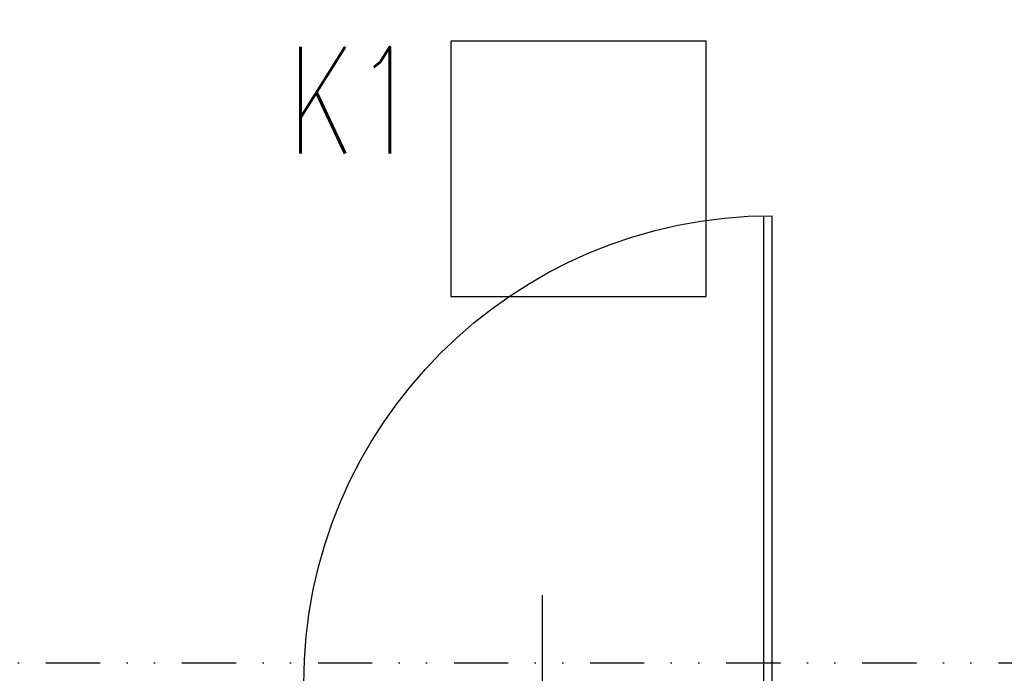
# Model space of a CAD drawing. Extents: x 41755 to 123924, y -112333 to 86187.
# Tile 119 of 256: x 101950 to 102181, y -53191 to -53037. Entities that reach past the tile are written whole.
import ezdxf
from ezdxf.enums import TextEntityAlignment as Align

# ---------------------------------------------------------------- set-up
doc = ezdxf.new("R2010")
doc.units = 0
doc.header["$LTSCALE"] = 50
doc.linetypes.add('DIVIDE', pattern=[31.75, 12.7, -6.35, 0, -6.35, 0, -6.35])
doc.layers.get('0').update_dxf_attribs({"color": 101, "linetype": 'CONTINUOUS'})
for name, color, linetype in [('Drz---drzwi', 5, 'CONTINUOUS'), ('E35', 6, 'CONTINUOUS'), ('Sc-beton-hatch', 86, 'CONTINUOUS'), ('Sc-cegla pustak-hatch', 8, 'CONTINUOUS'), ('Suf-widok', 8, 'CONTINUOUS')]:
    doc.layers.add(name, color=color, linetype=linetype)
doc.styles.add('ROMANS', font='romans', dxfattribs={"width": 0.85})

# ---------------------------------------------------------------- blocks, each defined once
blk = doc.blocks.new('_gfksjkgjkhfjkhh')
at = {"ltscale": 7}
for p, q in [((7.5, 10.00000000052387), (7.499999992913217, 119.999999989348)), ((9.499999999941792, 10.00000000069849), (9.49999999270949, 119.9818166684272)), ((61.4999999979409, 30.88285831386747), (61.50000000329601, -26.11714168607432))]:
    blk.add_line(p, q, dxfattribs=at)
for points in [[(0, 0), (7.5, 0), (7.499999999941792, 10.00000000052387), (0, 10)], [(117.5000000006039, 1.135049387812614e-09), (125.0000000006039, 1.135049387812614e-09), (125.0000000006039, 10.00000000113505), (117.4999999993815, 10.00000000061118)]]:
    blk.add_lwpolyline(points, close=True, dxfattribs=at)
blk.add_lwpolyline([(5.499999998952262, 10.00000000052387), (117.4999999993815, 10.0000000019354)], dxfattribs=at)
blk.add_arc((7.5, 9.99999998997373), 109.9999999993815, 5.836343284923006e-09, 90.00000000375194)

msp = doc.modelspace()

# ---------------------------------------------------------------- hatches: boundary and pattern name
at = {"layer": 'Sc-beton-hatch'}
h = msp.add_hatch(dxfattribs=at)
h.set_pattern_fill('ANSI33', color=256, angle=-1.272221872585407e-14, style=0)
h.set_pattern_definition([(44.99999999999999, (48983.41854682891, 565.4779691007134), (-4.490128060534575, 4.490128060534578), []), (44.99999999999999, (48987.90867682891, 565.4779691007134), (-4.490128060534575, 4.490128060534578), [3.175, -1.5875])])
h.paths.add_polyline_path([(100470.9660021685, -51043.23266718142), (100410.9660021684, -51043.23266718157), (100410.9660021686, -51103.23266718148), (100430.9660021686, -51103.23266718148), (100430.9660021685, -51063.23266718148), (100470.9660021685, -51063.23266718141)])
h.paths.add_polyline_path([(100805.9660021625, -51043.23266718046), (100705.9660021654, -51043.23266718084), (100705.9660021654, -51063.23266718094), (100745.9660021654, -51063.23266718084), (100745.9660021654, -51625.23266717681), (100765.9660021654, -51625.23266717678), (100765.9660021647, -51473.23266718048), (101152.9660022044, -51473.23266717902), (101152.9660022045, -51453.23266717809), (100765.9660021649, -51453.23266717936), (100765.9660021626, -51063.23266718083), (100805.9660021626, -51063.23266718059)])
h.paths.add_polyline_path([(100430.9660021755, -51374.23266717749), (100410.9660021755, -51374.23266717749), (100410.9660021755, -51474.23266717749), (100430.9660021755, -51474.23266717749)])
h.paths.add_polyline_path([(101330.9660022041, -51043.23266717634), (101251.9660022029, -51043.23266717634), (101251.966002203, -51063.23266717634), (101330.9660022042, -51063.23266717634)])
h.paths.add_polyline_path([(101770.9660022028, -51043.23266717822), (101670.9660022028, -51043.23266717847), (101670.9660022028, -51063.23266717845), (101710.9660022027, -51063.23266717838), (101710.9660022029, -51262.23266717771), (101730.9660022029, -51262.23266717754), (101730.9660022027, -51063.23266717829), (101770.9660022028, -51063.23266717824)])
h.paths.add_polyline_path([(101790.9660022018, -51453.23266717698), (101730.966002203, -51453.23266717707), (101730.9660022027, -51362.23266717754), (101710.9660022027, -51362.23266717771), (101710.966002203, -51453.23266717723), (101582.9037617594, -51453.23266717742), (101582.9037617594, -51473.23266717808), (101790.9660022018, -51473.2326671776)])
h.paths.add_polyline_path([(101482.9037617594, -51453.23266717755), (101252.9660022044, -51453.23266717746), (101252.9660022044, -51473.23266717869), (101482.9037617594, -51473.23266717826)])
h.paths.add_polyline_path([(101730.966002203, -51785.23266717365), (101695.966002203, -51785.23266717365), (101695.966002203, -51820.23266717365), (101730.966002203, -51820.23266717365)])
h.paths.add_polyline_path([(102400.966002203, -50943.23266717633), (102380.966002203, -50943.23266717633), (102380.966002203, -51043.23266717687), (102330.966002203, -51043.23266717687), (102330.966002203, -51063.23266717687), (102380.966002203, -51063.23266717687), (102380.966002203, -51453.23266717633), (101890.9660022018, -51453.23266717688), (101890.9660022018, -51473.23266717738), (102380.966002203, -51473.23266717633), (102380.9660022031, -51873.23266717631), (102400.966002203, -51873.23266717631)])
h.paths.add_polyline_path([(102422.966002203, -50943.23266717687), (102402.966002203, -50943.23266717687), (102402.966002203, -51713.23266717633), (102422.9660022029, -51713.23266717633)])
h.paths.add_polyline_path([(102400.9660022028, -52143.23266717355), (102380.966002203, -52143.23266717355), (102380.9660022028, -52213.23266717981), (102400.9660022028, -52213.23266717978)])
h.paths.add_polyline_path([(102400.9660022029, -52293.23266717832), (102380.9660022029, -52293.23266717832), (102380.966002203, -52443.23266717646), (101950.9660022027, -52443.23266717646), (101950.9660022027, -52463.23266717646), (102380.966002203, -52463.23266717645), (102380.966002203, -52503.23266717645), (102400.966002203, -52503.23266717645)])
h.paths.add_polyline_path([(102400.966002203, -52603.23266717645), (102380.966002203, -52603.23266717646), (102380.966002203, -52643.23266717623), (102400.966002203, -52643.23266717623)])
h.paths.add_polyline_path([(102400.966002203, -52743.23266717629), (102380.966002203, -52743.23266717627), (102380.966002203, -53008.23266717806), (102400.966002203, -53008.23266717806)])
h.paths.add_polyline_path([(101730.9660022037, -52443.23266717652), (101710.9660022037, -52443.23266717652), (101710.9660022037, -52463.23266717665), (101710.9660022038, -52758.23266717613), (101690.9660022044, -52758.23266717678), (101690.9660022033, -52778.23266717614), (101730.9660022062, -52778.23266717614)])
h.paths.add_polyline_path([(101710.9660022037, -52443.23266717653), (101690.9660022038, -52443.23266717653), (101690.9660022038, -52463.23266717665), (101710.9660022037, -52463.23266717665)], flags=16)
h.paths.add_polyline_path([(101556.9660022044, -52758.23266717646), (101503.9660022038, -52758.23266717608), (101503.9660022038, -52463.23266717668), (101488.9660022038, -52463.23266717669), (101488.9660022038, -52758.23266717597), (101468.9660022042, -52758.23266717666), (101468.9660022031, -52778.23266717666), (101556.9660022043, -52778.23266717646)])
h.paths.add_polyline_path([(101556.9660022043, -52443.23266717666), (101468.9660022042, -52443.23266717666), (101468.9660022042, -52463.23266717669), (101556.9660022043, -52463.23266717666)])
h.paths.add_polyline_path([(101334.9660022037, -52443.23266717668), (101281.9660022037, -52443.23266717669), (101281.9660022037, -52463.23266717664), (101334.9660022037, -52463.23266717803)], flags=17)
h.paths.add_polyline_path([(101281.9660022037, -52443.23266717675), (100970.9660022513, -52443.23266717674), (100970.9660022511, -51785.23266717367), (100883.466002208, -51785.23266717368), (100883.466002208, -51805.2326671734), (100950.9660022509, -51805.2326671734), (100950.9660022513, -52443.23266717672), (100430.9660021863, -52443.2326671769), (100430.9660021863, -52403.2326671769), (100410.9660021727, -52403.2326671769), (100410.966002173, -52503.2326671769), (100430.966002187, -52503.2326671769), (100430.966002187, -52463.2326671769), (100950.9660022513, -52463.23266717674), (100950.9660022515, -52973.23266717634), (100970.9660022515, -52973.23266717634), (100970.9660022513, -52463.23266717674), (101261.9660022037, -52463.23266717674), (101261.9660022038, -52778.23266717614), (101281.9660022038, -52778.23266717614), (101334.9660022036, -52778.23266717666), (101334.9660022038, -52758.23266717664), (101281.9660022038, -52758.23266717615)])
h.paths.add_polyline_path([(100783.466002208, -51785.2326671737), (100765.9660021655, -51785.23266717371), (100765.9660021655, -51780.2326671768), (100745.9660021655, -51780.2326671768), (100745.9660021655, -51785.23266717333), (100430.9660021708, -51785.23266717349), (100430.9660021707, -51765.23266717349), (100410.9660021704, -51765.23266717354), (100410.9660021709, -52003.23266717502), (100430.9660021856, -52003.23266717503), (100430.9660021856, -51805.23266717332), (100783.466002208, -51805.23266717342)])
h.paths.add_polyline_path([(100430.9660021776, -52153.23266717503), (100410.9660021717, -52153.23266717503), (100410.9660021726, -52253.2326671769), (100430.9660021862, -52253.2326671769)])
h.paths.add_polyline_path([(100430.9660021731, -52653.2326671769), (100410.9660021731, -52653.2326671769), (100410.9660021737, -52850.23266717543), (100430.9660021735, -52850.23266717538)], flags=17)
h.paths.add_polyline_path([(100430.9660021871, -52940.23266717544), (100410.9660021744, -52940.23266717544), (100410.9660021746, -52983.2326671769), (100430.9660021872, -52983.23266717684)])
h.paths.add_polyline_path([(101007.9660022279, -53193.23266717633), (100430.966002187, -53193.23266717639), (100430.9660021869, -53133.23266717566), (100410.9660021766, -53133.23266717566), (100410.9660021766, -53213.23266717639), (101007.9660022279, -53213.23266717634)])
h.paths.add_polyline_path([(101770.9660022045, -53193.23266717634), (101157.9660022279, -53193.23266717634), (101157.9660022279, -53213.23266717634), (101710.9660022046, -53213.23266717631), (101710.9660022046, -53445.23266717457), (101730.966002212, -53445.23266717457), (101730.9660022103, -53213.23266717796), (101770.9660022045, -53213.23266717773)])
h.paths.add_polyline_path([(102008.9660022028, -53193.23266717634), (101905.9660022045, -53193.23266717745), (101905.9660022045, -53213.2326671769), (102008.9660022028, -53213.23266717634)])
h.paths.add_polyline_path([(102227.9660022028, -53193.23266717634), (102133.9660022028, -53193.23266717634), (102133.9660022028, -53213.23266717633), (102227.9660022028, -53213.23266717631)])
h.paths.add_polyline_path([(102400.966002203, -53158.23266717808), (102380.966002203, -53158.23266717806), (102380.966002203, -53193.23266717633), (102332.9660022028, -53193.23266717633), (102332.9660022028, -53213.23266717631), (102380.966002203, -53213.23266717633), (102380.966002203, -53818.23266717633), (102400.966002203, -53818.23266717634)])
h.paths.add_polyline_path([(101730.9660022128, -53545.23266717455), (101710.9660022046, -53545.23266717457), (101710.9660022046, -53740.23266717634), (101730.9660022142, -53740.23266717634)])
h.paths.add_polyline_path([(101730.966002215, -53840.23266717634), (101710.9660022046, -53840.23266717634), (101710.9660022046, -53943.23266717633), (101297.5710617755, -53943.23266717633, -0.1551033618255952), (101300.8106610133, -53953.42478677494, -0.14834739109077), (101297.8352340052, -53963.23266717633), (101710.9660022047, -53963.23266717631), (101710.9660022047, -54023.23266717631), (101730.9660022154, -54023.23266717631)])
h.paths.add_polyline_path([(101297.5710617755, -53943.23266717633), (101295.7051644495, -53943.23266717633), (101295.7051644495, -53963.23266717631), (101297.8352340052, -53963.23266717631, 0.1483473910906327), (101300.8106610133, -53953.42478677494, 0.1551033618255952)])
h.paths.add_polyline_path([(101270.7051644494, -53943.23266717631), (101268.7451818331, -53943.23266717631, 0.1551033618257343), (101265.5055825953, -53953.42478677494, 0.14834739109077), (101268.4810096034, -53963.23266717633), (101270.7051644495, -53963.23266717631)])
h.paths.add_polyline_path([(101268.7451818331, -53943.23266717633), (101201.9660022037, -53943.23266717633), (101201.9660022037, -53963.23266717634), (101268.4810096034, -53963.23266717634, -0.1483473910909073), (101265.5055825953, -53953.42478677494, -0.1551033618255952)])
h.paths.add_polyline_path([(100980.966002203, -53943.23266717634), (100970.966002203, -53943.23266717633), (100930.966002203, -53943.23266717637), (100930.966002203, -53968.23266717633), (100970.966002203, -53968.23266717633), (100980.966002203, -53968.23266717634)])
h.paths.add_polyline_path([(100490.9660021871, -53943.23266717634), (100410.9660021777, -53943.23266717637), (100410.9660021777, -53963.23266717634), (100490.9660021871, -53963.23266717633)])
h.paths.add_polyline_path([(100530.966002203, -54448.23266717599), (100510.966002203, -54448.23266717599), (100510.9660022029, -54481.23266717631), (100530.966002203, -54481.23266717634)])
h.paths.add_polyline_path([(101773.9660022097, -54593.23266717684), (101730.9660022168, -54593.23266717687), (101730.9660022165, -54503.2326671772), (101710.9660022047, -54503.2326671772), (101710.9660022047, -54593.23266717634), (100530.966002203, -54593.23266717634), (100530.966002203, -54578.23266717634), (100510.966002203, -54578.23266717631), (100510.966002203, -54593.23266717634), (100270.9660021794, -54593.23266717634), (100270.9660021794, -54618.23266717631), (101773.9660022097, -54618.23266717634)])
h.paths.add_polyline_path([(100220.966002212, -54593.23266717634), (100170.966002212, -54593.23266717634), (100170.966002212, -54618.23266717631), (100220.966002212, -54618.23266717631)])
h.paths.add_polyline_path([(100120.966002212, -54593.23266717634), (100070.966002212, -54593.23266717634), (100070.966002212, -54618.23266717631), (100120.966002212, -54618.23266717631)])
h.paths.add_polyline_path([(100020.966002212, -54593.23266717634), (99970.96600221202, -54593.23266717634), (99970.96600221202, -54618.23266717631), (100020.966002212, -54618.23266717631)])
h.paths.add_polyline_path([(99920.96600221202, -54593.23266717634), (99880.96600221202, -54593.23266717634), (99880.96600221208, -55500.23266717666), (99980.9660022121, -55500.23266717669), (99980.9660022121, -55515.23266717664), (100000.9660022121, -55515.23266717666), (100000.9660022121, -55480.23266717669), (99900.96600221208, -55480.23266717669), (99900.96600221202, -54618.23266717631), (99920.96600221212, -54618.23266717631)])
h.paths.add_polyline_path([(100585.9660022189, -55633.23266717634), (100000.9660022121, -55633.23266717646), (100000.9660022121, -55615.23266717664), (99980.96600221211, -55615.23266717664), (99980.96600221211, -55633.23266717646), (99780.96600221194, -55633.23266717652), (99780.9660022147, -55988.23266717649), (100510.9660022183, -55988.23266717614), (100510.9660022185, -56028.23266717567), (100530.9660022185, -56028.2326671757), (100530.9660022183, -55988.23266717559), (100582.9660022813, -55988.23266717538), (100582.9660022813, -55968.23266717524), (100530.9660022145, -55968.2326671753), (100530.9660022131, -55813.2326671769), (100510.9660022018, -55813.23266717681), (100510.9660022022, -55968.23266717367), (99800.96600221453, -55968.23266717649), (99800.96600221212, -55653.23266717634), (100510.9660022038, -55653.2326671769), (100510.9660022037, -55663.23266717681), (100530.9660022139, -55663.23266717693), (100530.9660022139, -55653.23266717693), (100585.9660022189, -55653.23266717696)])
h.paths.add_polyline_path([(101310.9660022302, -55968.23266717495), (100810.9660022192, -55968.23266717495), (100810.9660022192, -55880.23266717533), (100790.9660022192, -55880.23266717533), (100790.9660022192, -55968.23266717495), (100737.9660022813, -55968.23266717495), (100737.9660022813, -55988.23266717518), (100790.9660022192, -55988.23266717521), (100790.9660022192, -56028.23266717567), (100810.9660022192, -56028.23266717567), (100810.9660022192, -55988.23266717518), (101310.9660022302, -55988.23266717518)])
h.paths.add_polyline_path([(101490.9660022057, -55633.23266717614), (100735.9660022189, -55633.23266717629), (100735.9660022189, -55653.2326671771), (101490.9660022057, -55653.23266717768)])
h.paths.add_polyline_path([(101777.966002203, -55968.23266717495), (101730.9660022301, -55968.23266717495), (101730.9660022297, -55853.73266717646), (101710.9660022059, -55853.73266717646), (101710.966002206, -55968.23266717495), (101590.9660022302, -55968.23266717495), (101590.9660022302, -55988.23266717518), (101777.966002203, -55988.23266717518)])
h.paths.add_polyline_path([(101802.966002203, -55963.23266717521), (101777.966002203, -55963.23266717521), (101777.966002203, -55988.23266717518), (101802.966002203, -55988.23266717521)])
h.paths.add_polyline_path([(101730.9660022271, -55128.23266717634), (101710.966002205, -55128.23266717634), (101710.9660022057, -55723.73266717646), (101730.9660022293, -55723.73266717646)])
h.paths.add_polyline_path([(101953.466002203, -55963.23266717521), (101928.466002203, -55963.23266717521), (101928.466002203, -55988.23266717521), (101953.466002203, -55988.23266717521)])
h.paths.add_polyline_path([(102103.466002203, -55963.23266717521), (102078.466002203, -55963.23266717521), (102078.466002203, -55988.23266717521), (102103.466002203, -55988.23266717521)])
h.paths.add_polyline_path([(102253.466002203, -55963.23266717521), (102228.466002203, -55963.23266717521), (102228.466002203, -55988.23266717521), (102253.466002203, -55988.23266717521)])
h.paths.add_polyline_path([(102365.9660022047, -55968.23266717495), (102320.9660022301, -55968.23266717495), (102320.9660022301, -55988.23266717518), (102365.9660022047, -55988.23266717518)])
h.paths.add_polyline_path([(102400.9660022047, -55953.23266717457), (102365.9660022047, -55953.23266717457), (102365.9660022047, -55988.23266717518), (102400.966002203, -55988.23266717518)])
h.paths.add_polyline_path([(102400.966002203, -55891.23266717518), (102380.966002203, -55891.23266717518), (102380.966002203, -55953.23266717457), (102400.966002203, -55953.23266717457)])
h.paths.add_polyline_path([(102400.966002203, -55815.7326671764), (102375.966002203, -55815.7326671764), (102375.966002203, -55840.7326671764), (102400.966002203, -55840.7326671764)])
h.paths.add_polyline_path([(102400.966002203, -55665.7326671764), (102375.966002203, -55665.7326671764), (102375.966002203, -55690.7326671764), (102400.966002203, -55690.7326671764)])
h.paths.add_polyline_path([(102400.966002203, -55515.7326671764), (102375.966002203, -55515.7326671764), (102375.966002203, -55540.7326671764), (102400.966002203, -55540.7326671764)])
h.paths.add_polyline_path([(102400.966002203, -55365.7326671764), (102375.966002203, -55365.7326671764), (102375.966002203, -55390.7326671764), (102400.966002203, -55390.7326671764)])
h.paths.add_polyline_path([(102400.966002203, -55240.7326671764), (102380.966002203, -55240.7326671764), (102380.966002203, -55260.73266717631), (102400.966002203, -55260.73266717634)])
h.paths.add_polyline_path([(102400.966002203, -55215.7326671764), (102375.966002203, -55215.7326671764), (102375.966002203, -55240.7326671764), (102400.966002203, -55240.7326671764)])
h.paths.add_polyline_path([(102400.966002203, -55033.23266717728), (102380.966002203, -55033.23266717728), (102380.966002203, -55215.7326671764), (102400.966002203, -55215.7326671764)])
h.paths.add_polyline_path([(102400.966002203, -54833.23266717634), (102365.9660022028, -54833.23266717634), (102365.9660022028, -54798.23266717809), (102345.9660022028, -54798.23266717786), (102345.9660022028, -54853.23266717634), (102380.966002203, -54853.23266717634), (102380.966002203, -54883.23266717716), (102400.966002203, -54883.23266717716)])
h.paths.add_polyline_path([(102365.9660022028, -54537.73266717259), (102345.9660022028, -54537.73266717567), (102345.9660022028, -54593.23266717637), (101908.9660022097, -54593.23266717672), (101908.9660022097, -54618.23266717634), (102345.9660022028, -54618.23266717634), (102345.9660022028, -54648.23266717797), (102365.9660022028, -54648.23266717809), (102365.9660022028, -54618.23266717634)])
h.paths.add_polyline_path([(101730.9660022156, -54128.23266717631), (101710.9660022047, -54128.23266717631), (101710.9660022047, -54353.2326671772), (101730.9660022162, -54353.2326671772)])
h.paths.add_polyline_path([(102365.9660022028, -54131.23266717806), (102400.966002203, -54131.23266717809), (102400.966002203, -54088.23266717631), (102380.966002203, -54088.23266717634), (102380.966002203, -54111.23266717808), (102345.9660022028, -54111.23266717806), (102345.9660022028, -54417.73266717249), (102365.9660022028, -54417.7326671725)])
h.paths.add_polyline_path([(102400.966002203, -53918.23266717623), (102380.966002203, -53918.23266717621), (102380.966002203, -53988.23266717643), (102400.966002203, -53988.23266717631)])
at = {"layer": 'Sc-cegla pustak-hatch'}
h = msp.add_hatch(dxfattribs=at)
h.set_pattern_fill('ANSI32', color=256, scale=0.5, angle=89.99999999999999, style=0)
h.set_pattern_definition([(135, (48983.41854682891, 565.4779691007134), (-3.367596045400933, -3.367596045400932), []), (135, (48983.41854682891, 567.7230341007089), (-3.367596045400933, -3.367596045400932), [])])
h.paths.add_polyline_path([(100430.9660021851, -51745.23266711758), (100410.9660021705, -51745.23266711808), (100410.9660021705, -51765.23266717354), (100430.9660021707, -51765.23266717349)])
h.paths.add_polyline_path([(101330.9660022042, -51063.23266717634), (101312.9660022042, -51063.23266717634), (101312.9660022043, -51262.23266717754), (101330.9660022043, -51262.23266717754)])
h.paths.add_polyline_path([(101455.9660022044, -51382.23266717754), (101330.9660022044, -51382.23266717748), (101330.9660022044, -51362.23266717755), (101312.9660022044, -51362.23266717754), (101312.9660022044, -51453.23266717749), (101330.9660022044, -51453.23266717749), (101330.9660022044, -51400.23266717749), (101437.9660022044, -51400.23266717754), (101437.9660022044, -51453.23266717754), (101455.9660022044, -51453.23266717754)])
h.paths.add_polyline_path([(102049.9660022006, -51473.23266717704), (102031.9660022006, -51473.23266717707), (102031.9660022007, -51525.23266717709), (101968.9660022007, -51525.23266717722), (101968.9660022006, -51473.2326671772), (101950.9660022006, -51473.23266717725), (101950.9660022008, -51548.23266717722), (101968.9660022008, -51548.23266717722), (101968.9660022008, -51543.23266717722), (102049.9660022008, -51543.23266717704)])
h.paths.add_polyline_path([(101968.9660022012, -51648.23266717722), (101950.966002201, -51648.23266717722), (101950.9660022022, -52323.23266717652), (101968.9660022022, -52323.23266717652), (101968.966002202, -52193.23266717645), (102380.9660022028, -52193.23266717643), (102380.9660022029, -52175.23266717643), (101968.966002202, -52175.23266717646)])
h.paths.add_polyline_path([(101968.9660022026, -52463.23266717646), (101950.9660022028, -52463.23266717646), (101950.9660022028, -52543.23266717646), (101968.9660022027, -52543.23266717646)])
h.paths.add_polyline_path([(101968.9660022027, -52423.23266717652), (101950.9660022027, -52423.23266717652), (101950.9660022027, -52443.23266717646), (101968.9660022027, -52443.23266717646)])
h.paths.add_polyline_path([(101968.9660022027, -52643.23266717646), (101950.9660022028, -52643.23266717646), (101950.9660022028, -52973.23266717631), (101968.9660022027, -52973.23266717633), (101968.9660022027, -52946.2326499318), (102050.9659959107, -52946.2326499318), (102050.9659959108, -52954.23264993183), (102042.9659959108, -52954.23264993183), (102042.9659959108, -52973.23266717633), (102380.966002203, -52973.23266717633), (102380.966002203, -52955.23266717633), (102060.9659959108, -52955.23266717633), (102060.9659959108, -52928.23264993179), (101968.9660022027, -52928.23264993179)])
h.paths.add_polyline_path([(101279.9660022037, -52945.23266717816), (101261.9660022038, -52945.23266717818), (101261.9660022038, -52955.23266717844), (101078.9660022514, -52955.23266717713), (101078.9660022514, -52687.23266717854), (101060.9660022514, -52687.23266717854), (101060.9660022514, -52955.23266717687), (100970.9660022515, -52955.23266717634), (100970.9660022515, -52973.23266717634), (101261.9660022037, -52973.23266717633), (101261.9660022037, -53015.73266717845), (101279.9660022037, -53015.73266717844)])
h.paths.add_polyline_path([(101279.9660022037, -52778.23266717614), (101261.9660022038, -52778.23266717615), (101261.9660022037, -52845.23266717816), (101279.9660022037, -52845.23266717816)])
h.paths.add_polyline_path([(100950.9660022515, -52955.23266717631), (100925.9660022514, -52955.23266717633), (100925.9660022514, -52973.23266717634), (100950.9660022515, -52973.23266717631)])
h.paths.add_polyline_path([(100825.9660022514, -52955.23266717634), (100430.9660021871, -52955.23266717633), (100430.9660021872, -52973.23266717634), (100825.9660022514, -52973.23266717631)])
h.paths.add_polyline_path([(100428.966002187, -53213.23266717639), (100410.9660021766, -53213.2326671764), (100410.9660021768, -53333.23266717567), (100428.9660021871, -53333.23266717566)])
h.paths.add_polyline_path([(100428.9660021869, -53483.23266717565), (100410.9660021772, -53483.23266717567), (100410.9660021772, -53548.23266717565), (100428.9660021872, -53548.23266717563)])
h.paths.add_polyline_path([(100428.9660021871, -53698.23266717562), (100410.9660021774, -53698.23266717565), (100410.9660021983, -53763.23266717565), (100428.9660021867, -53763.23266717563)])
h.paths.add_polyline_path([(100428.9660021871, -53913.23266717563), (100410.9660021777, -53913.23266717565), (100410.9660021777, -53943.23266717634), (100428.9660021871, -53943.23266717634)])
h.paths.add_polyline_path([(100428.9660021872, -53963.23266717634), (100410.9660021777, -53963.23266717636), (100410.9660021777, -53978.23266717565), (100428.9660021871, -53978.23266717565)])
h.paths.add_polyline_path([(100428.9660021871, -54128.23266717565), (100410.9660021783, -54128.23266717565), (100410.9660021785, -54193.23266717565), (100428.9660021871, -54193.23266717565)])
h.paths.add_polyline_path([(100428.9660021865, -54343.23266717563), (100410.966002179, -54343.23266717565), (100410.9660021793, -54466.23266717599), (100510.9660022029, -54466.23266717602), (100510.966002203, -54448.23266717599), (100428.9660021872, -54448.23266717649)])
h.paths.add_polyline_path([(101335.9660022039, -54321.23266717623), (101279.9660022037, -54321.23266717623), (101279.9660022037, -53970.78631069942, -0.202676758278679), (101268.4810096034, -53963.23266717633), (101261.9660022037, -53963.23266717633), (101261.9660022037, -54339.23266717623), (101335.9660022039, -54339.23266717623)])
h.paths.add_polyline_path([(101710.9660022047, -54321.23266717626), (101510.9660022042, -54321.23266717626), (101510.9660022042, -53963.23266717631), (101492.9660022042, -53963.23266717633), (101492.9660022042, -54321.23266717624), (101435.9660022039, -54321.23266717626), (101435.9660022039, -54339.23266717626), (101710.9660022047, -54339.23266717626)])
h.paths.add_polyline_path([(101710.9660022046, -53645.23266717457), (101352.9660022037, -53645.23266717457), (101352.9660022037, -53562.23266717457), (101279.9660022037, -53562.23266717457), (101279.9660022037, -53213.23266717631), (101261.9660022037, -53213.23266717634), (101261.9660022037, -53943.23266717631), (101268.7451818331, -53943.23266717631, -0.1958106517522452), (101279.9660022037, -53936.06326285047), (101279.9660022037, -53580.23266717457), (101334.9660022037, -53580.23266717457), (101334.9660022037, -53943.23266717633), (101352.9660022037, -53943.23266717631), (101352.9660022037, -53663.23266717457), (101710.9660022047, -53663.23266717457)])
h.paths.add_polyline_path([(101279.9660022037, -53936.06326285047, 0.1514484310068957), (101270.7051644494, -53940.91335225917), (101279.9660022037, -53940.91335225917)], flags=17)
h.paths.add_polyline_path([(101279.9660022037, -53940.91335225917), (101270.7051644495, -53940.91335225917), (101270.7051644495, -53943.23266717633), (101279.9660022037, -53943.23266717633)], flags=17)
h.paths.add_polyline_path([(101490.9660022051, -54618.23266717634), (101472.9660022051, -54618.23266717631), (101472.9660022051, -54648.2326671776), (101490.9660022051, -54648.2326671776)])
h.paths.add_polyline_path([(101490.9660022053, -54798.2326671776), (101472.9660022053, -54798.2326671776), (101472.9660022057, -55633.23266717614), (101490.9660022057, -55633.23266717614)])
h.paths.add_polyline_path([(101773.9660022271, -55128.23266717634), (101730.9660022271, -55128.23266717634), (101730.9660022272, -55146.23266717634), (101773.9660022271, -55146.23266717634)])
h.paths.add_polyline_path([(102180.9660022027, -55128.23266717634), (101968.9660022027, -55128.23266717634), (101950.9660022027, -55128.23266717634), (101923.9660022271, -55128.23266717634), (101923.9660022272, -55146.23266717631), (102180.9660022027, -55146.23266717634)])
h.paths.add_polyline_path([(101968.9660022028, -54853.23266717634), (102190.9660022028, -54853.23266717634), (102190.9660022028, -54835.23266717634), (101950.9660022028, -54835.23266717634), (101950.9660022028, -55128.23266717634), (101968.9660022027, -55128.23266717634)])
h.paths.add_polyline_path([(102345.9660022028, -54835.23266717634), (102290.9660022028, -54835.23266717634), (102290.9660022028, -54853.23266717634), (102345.9660022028, -54853.23266717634)])
h.paths.add_polyline_path([(101968.9660022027, -54453.23266717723), (101950.9660022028, -54453.23266717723), (101950.9660022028, -54593.23266717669), (101968.9660022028, -54593.23266717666)])
h.paths.add_polyline_path([(101968.9660022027, -54129.23266717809), (102345.9660022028, -54129.23266717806), (102345.9660022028, -54111.23266717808), (101968.9660022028, -54111.23266717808), (101968.9660022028, -53840.23266717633), (101950.9660022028, -53840.23266717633), (101950.9660022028, -54353.23266717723), (101968.9660022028, -54353.23266717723)])
h.paths.add_polyline_path([(102380.966002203, -53645.23266717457), (101995.9660194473, -53645.23266717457), (101995.9660194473, -53553.23267346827), (101968.9660022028, -53553.23267346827), (101968.9660022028, -53531.23266717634), (101950.9660022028, -53531.23266717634), (101950.9660022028, -53571.23267346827), (101977.9660194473, -53571.23267346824), (101977.9660194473, -53645.23266717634), (101950.9660022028, -53645.23266717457), (101950.9660022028, -53740.23266717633), (101968.9660022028, -53740.23266717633), (101968.9660022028, -53663.23266717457), (102380.966002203, -53663.23266717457)])
h.paths.add_polyline_path([(101968.9660022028, -53213.23266717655), (101950.9660022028, -53213.23266717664), (101950.9660022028, -53441.23266717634), (101968.9660022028, -53441.23266717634)])
h.paths.add_polyline_path([(101279.9660022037, -53150.73266717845), (101261.9660022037, -53150.73266717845), (101261.9660022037, -53193.23266717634), (101279.9660022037, -53193.23266717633)])

# ---------------------------------------------------------------- linework, layer by layer
at = {"layer": 'E35', "linetype": 'Continuous', "ltscale": 0.3}
msp.add_lwpolyline([(102050.966002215, -53102.20625317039), (102110.9660022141, -53102.20625317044), (102110.9660022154, -53042.20625317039), (102050.9660022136, -53042.20625317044)], close=True, dxfattribs=at)
at = {"layer": 'Suf-widok', "linetype": 'DIVIDE', "ltscale": 0.02}
msp.add_line((101284.9660022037, -53188.23266717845), (102375.966002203, -53188.23266717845), dxfattribs=at)

# ---------------------------------------------------------------- block references
at = {"layer": 'Drz---drzwi', "xscale": -1}
msp.add_blockref('_gfksjkgjkhfjkhh', (102133.9660022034, -53203.23266717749), dxfattribs=at)

# ---------------------------------------------------------------- texts
at = {"layer": 'E35', "style": 'ROMANS', "width": 0.7}
msp.add_text('K1', height=25, dxfattribs=at).set_placement((102028.0407592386, -53056.09325791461), align=Align.MIDDLE)

doc.saveas('drawing.dxf')
